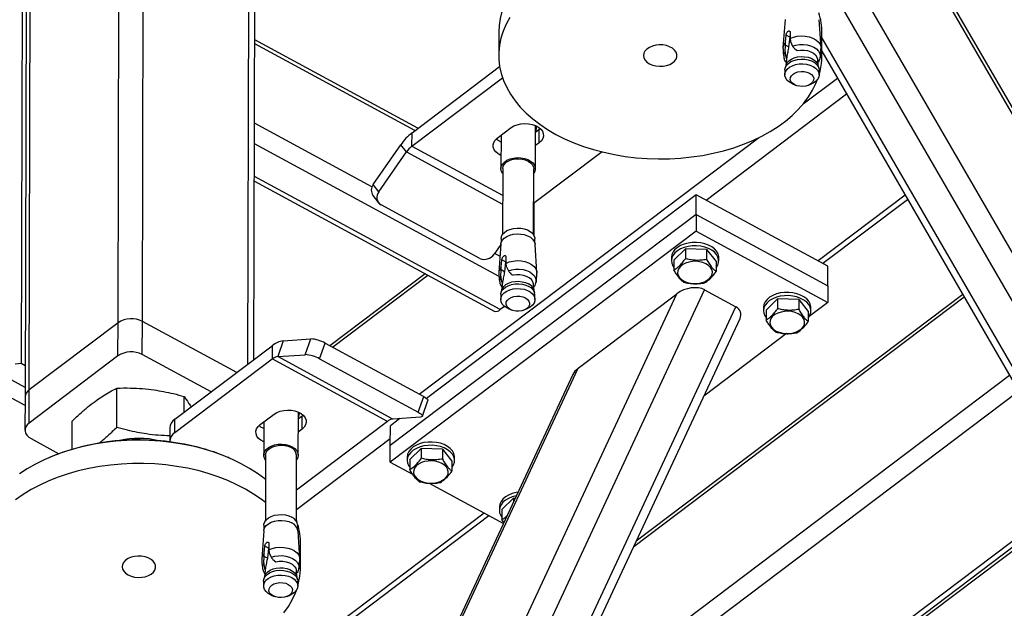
# Model space of a CAD drawing. Header units: millimetres. Extents: x 0 to 841, y 0 to 594.
# Tile 122 of 190: x 702 to 715, y 288 to 296. Entities that reach past the tile are written whole.
import ezdxf

# ---------------------------------------------------------------- set-up
doc = ezdxf.new("R2010")
doc.units = ezdxf.units.MM
doc.layers.add('TRAIT-FORT', color=4, linetype='Continuous', lineweight=25)

msp = doc.modelspace()

# ---------------------------------------------------------------- linework, layer by layer
at = {"layer": 'TRAIT-FORT', "color": 4, "linetype": 'Continuous', "lineweight": 25}
for p, q in [((704.714, 291.426), (704.745, 303.336)), ((704.632, 291.365), (704.664, 303.274)), ((703.235, 291.932), (703.262, 302.121)), ((702.913, 291.915), (702.939, 301.877)), ((701.701, 299.324), (701.679, 290.929)), ((701.733, 291.023), (701.755, 299.342)), ((720.042, 285.659), (713.3, 297.313)), ((720.071, 285.519), (713.264, 297.285)), ((720.066, 283.69), (712.525, 296.726)), ((719.918, 283.307), (712.267, 296.532)), ((701.643, 296.204), (701.63, 291.372)), ((711.757, 295.935), (711.73, 295.564)), ((712.235, 295.563), (712.211, 295.933)), ((707.96, 295.771), (707.96, 295.463)), ((711.762, 295.635), (711.77, 295.729)), ((711.819, 295.702), (711.77, 295.729)), ((711.824, 295.77), (711.824, 295.682)), ((712.245, 295.452), (712.246, 295.76)), ((706.89, 294.493), (704.725, 295.666)), ((706.85, 294.463), (704.725, 295.615)), ((711.757, 295.507), (711.763, 295.595)), ((711.763, 295.595), (711.762, 295.635)), ((711.805, 295.572), (711.763, 295.595)), ((711.819, 295.702), (711.805, 295.572)), ((711.824, 295.682), (711.828, 295.644)), ((711.828, 295.644), (711.857, 295.583)), ((719.568, 283.043), (712.246, 295.699)), ((711.899, 295.536), (711.918, 295.525)), ((711.913, 295.528), (711.916, 295.526)), ((711.918, 295.525), (711.915, 295.527)), ((712.245, 295.516), (719.45, 283.063)), ((711.775, 295.408), (711.767, 295.323)), ((711.777, 295.419), (711.77, 295.438)), ((711.77, 295.438), (711.779, 295.433)), ((711.777, 295.419), (711.775, 295.408)), ((711.779, 295.433), (711.777, 295.419)), ((712.198, 295.321), (712.19, 295.407)), ((712.192, 295.377), (712.195, 295.376)), ((706.811, 294.434), (707.972, 295.311)), ((711.755, 295.267), (711.755, 295.203)), ((711.769, 295.33), (711.758, 295.291)), ((712.206, 295.29), (712.196, 295.329)), ((712.209, 295.202), (712.209, 295.265)), ((706.81, 294.258), (708.01, 295.164)), ((711.855, 295.082), (711.895, 295.065)), ((711.998, 294.816), (712.452, 295.159)), ((712.068, 295.065), (712.108, 295.082)), ((710.711, 293.542), (712.573, 294.949)), ((706.28, 293.716), (704.722, 294.56)), ((706.81, 294.258), (706.811, 294.434)), ((707.942, 294.362), (708.126, 294.502)), ((708.447, 293.957), (708.448, 294.529)), ((708.448, 294.52), (708.452, 294.527)), ((708.497, 294.476), (708.448, 294.439)), ((708.512, 294.488), (708.497, 294.476)), ((708.497, 294.301), (708.497, 294.476)), ((706.905, 290.969), (711.404, 294.367)), ((707.991, 294.4), (707.99, 293.959)), ((708.497, 294.301), (708.448, 294.263)), ((707.965, 292.528), (704.722, 294.285)), ((706.297, 293.748), (706.663, 294.275)), ((706.371, 293.652), (706.736, 294.179)), ((706.736, 294.179), (706.663, 294.275)), ((706.736, 294.179), (708.011, 293.488)), ((706.81, 294.258), (708.012, 293.607)), ((709.331, 294.18), (708.423, 293.494)), ((708.013, 293.959), (708.01, 293.084)), ((708.422, 293.083), (708.424, 293.957)), ((707.981, 292.089), (704.72, 293.855)), ((704.72, 293.792), (707.9, 292.07)), ((706.371, 293.652), (706.297, 293.748)), ((706.293, 293.603), (706.366, 293.506)), ((710.58, 293.613), (707.004, 290.911)), ((710.579, 293.35), (710.58, 293.613)), ((712.326, 292.667), (710.58, 293.613)), ((712.195, 292.738), (713.348, 293.609)), ((712.259, 292.703), (713.382, 293.551)), ((707.709, 292.768), (706.4, 293.477)), ((708.427, 293.497), (708.426, 293.077)), ((710.579, 293.35), (706.523, 290.285)), ((710.579, 293.35), (710.579, 293.13)), ((710.579, 293.35), (712.325, 292.404)), ((710.579, 293.13), (706.522, 290.066)), ((710.579, 293.13), (712.325, 292.184)), ((707.992, 293.027), (707.991, 292.972)), ((708.44, 292.971), (708.44, 293.026)), ((707.988, 292.954), (707.898, 292.824)), ((707.989, 292.955), (707.962, 292.584)), ((708.467, 292.583), (708.443, 292.953)), ((710.284, 292.745), (710.437, 292.895)), ((710.437, 292.895), (710.437, 292.764)), ((710.717, 292.885), (710.437, 292.895)), ((710.717, 292.885), (710.717, 292.753)), ((710.717, 292.885), (710.844, 292.725)), ((707.977, 292.797), (707.906, 292.835)), ((707.994, 292.655), (708.002, 292.749)), ((708.051, 292.722), (708.002, 292.749)), ((708.051, 292.722), (708.037, 292.591)), ((708.056, 292.789), (708.056, 292.702)), ((710.25, 292.78), (710.25, 292.736)), ((710.284, 292.745), (710.284, 292.614)), ((710.844, 292.725), (710.844, 292.593)), ((710.878, 292.734), (710.878, 292.778)), ((707.989, 292.527), (707.994, 292.614)), ((707.994, 292.614), (707.994, 292.655)), ((708.037, 292.591), (707.994, 292.614)), ((708.056, 292.702), (708.06, 292.664)), ((708.06, 292.664), (708.089, 292.603)), ((712.325, 292.404), (712.326, 292.667)), ((706.986, 292.565), (705.722, 291.61)), ((705.756, 291.591), (707.02, 292.546)), ((708.131, 292.556), (708.15, 292.545)), ((708.145, 292.548), (708.148, 292.546)), ((708.15, 292.545), (708.147, 292.547)), ((702.179, 274.083), (710.691, 292.351)), ((708.001, 292.35), (707.99, 292.311)), ((708.007, 292.428), (707.999, 292.342)), ((708.002, 292.458), (708.011, 292.453)), ((708.009, 292.439), (708.002, 292.458)), ((708.007, 292.428), (708.009, 292.439)), ((708.011, 292.453), (708.009, 292.439)), ((708.43, 292.341), (708.422, 292.426)), ((708.424, 292.397), (708.427, 292.396)), ((708.438, 292.31), (708.428, 292.349)), ((710.691, 292.351), (711.106, 292.127)), ((712.325, 292.404), (712.325, 292.184)), ((702.005, 274.448), (710.323, 292.3)), ((707.987, 292.287), (707.987, 292.223)), ((708.441, 292.222), (708.441, 292.285)), ((709.015, 291.312), (710.323, 292.3)), ((709.751, 288.946), (714.131, 292.256)), ((714.113, 292.287), (709.783, 289.016)), ((711.506, 292.083), (711.659, 292.233)), ((711.659, 292.233), (711.659, 292.101)), ((711.939, 292.223), (711.659, 292.233)), ((711.939, 292.223), (711.939, 292.091)), ((711.939, 292.223), (712.066, 292.063)), ((702.593, 273.858), (711.106, 292.127)), ((708.038, 292.131), (707.981, 292.089)), ((708.087, 292.102), (708.127, 292.085)), ((708.3, 292.085), (708.34, 292.102)), ((711.472, 292.118), (711.472, 292.074)), ((711.506, 292.083), (711.506, 291.951)), ((712.325, 292.184), (712.078, 291.997)), ((712.101, 292.072), (712.101, 292.116)), ((702.745, 273.912), (711.16, 291.971)), ((712.066, 292.063), (712.066, 291.931)), ((702.913, 291.915), (701.733, 291.023)), ((702.912, 291.476), (702.913, 291.915)), ((703.234, 291.492), (703.235, 291.932)), ((704.486, 291.254), (703.235, 291.932)), ((705.104, 291.674), (705.469, 291.699)), ((705.394, 291.491), (705.469, 291.699)), ((711.777, 291.77), (710.68, 290.942)), ((703.666, 290.635), (704.957, 291.61)), ((704.957, 291.61), (704.956, 291.434)), ((705.104, 291.674), (705.03, 291.466)), ((705.583, 291.437), (705.657, 291.645)), ((705.657, 291.645), (706.967, 290.935)), ((702.912, 291.476), (701.732, 290.584)), ((704.147, 290.998), (703.234, 291.492)), ((703.666, 290.459), (704.956, 291.434)), ((706.484, 290.606), (704.956, 291.434)), ((705.03, 291.466), (705.394, 291.491)), ((706.558, 290.638), (705.03, 291.466)), ((705.583, 291.437), (706.893, 290.728)), ((701.63, 291.372), (701.55, 291.367)), ((701.68, 291.345), (701.63, 291.372)), ((702.01, 276.278), (709.015, 291.312)), ((701.679, 291.058), (701.366, 291.228)), ((708.942, 291.226), (702.033, 276.4)), ((708.679, 286.646), (714.732, 291.218)), ((701.679, 290.819), (701.181, 291.089)), ((702.896, 290.526), (702.898, 291.048)), ((701.679, 290.929), (701.678, 290.49)), ((701.732, 290.584), (701.733, 291.023)), ((703.788, 290.727), (703.789, 290.937)), ((706.893, 290.728), (706.967, 290.935)), ((708.462, 286.181), (714.853, 291.009)), ((706.948, 290.674), (707.022, 290.882)), ((703.666, 290.459), (703.666, 290.635)), ((704.797, 290.563), (704.982, 290.703)), ((705.303, 290.159), (705.304, 290.73)), ((705.304, 290.721), (705.308, 290.729)), ((705.353, 290.677), (705.304, 290.64)), ((705.368, 290.69), (705.353, 290.677)), ((705.353, 290.502), (705.353, 290.677)), ((706.65, 290.645), (706.524, 290.549)), ((706.922, 290.663), (706.558, 290.638)), ((702.303, 290.237), (702.304, 290.61)), ((703.599, 290.517), (703.598, 290.341)), ((704.847, 290.601), (704.845, 290.16)), ((706.484, 290.606), (705.278, 289.695)), ((706.523, 290.285), (706.524, 290.549)), ((701.759, 290.378), (702.127, 290.178)), ((705.278, 289.438), (706.523, 290.379)), ((705.353, 290.502), (705.303, 290.464)), ((706.522, 290.066), (706.523, 290.285)), ((706.781, 290.099), (706.934, 290.249)), ((706.934, 290.249), (706.934, 290.117)), ((707.214, 290.239), (706.934, 290.249)), ((702.02, 290.136), (702.004, 290.129)), ((704.383, 290.123), (704.367, 290.13)), ((704.868, 290.16), (704.866, 289.285)), ((705.277, 289.284), (705.28, 290.159)), ((706.747, 290.133), (706.746, 290.09)), ((707.214, 290.239), (707.214, 290.107)), ((707.214, 290.239), (707.341, 290.079)), ((707.375, 290.088), (707.375, 290.132)), ((706.522, 290.066), (706.819, 289.905)), ((706.781, 290.099), (706.78, 289.967)), ((707.341, 290.079), (707.34, 289.947)), ((707.037, 289.787), (708.022, 289.253)), ((707.018, 283.081), (715.661, 289.611)), ((707.077, 283.21), (715.628, 289.669)), ((707.969, 289.471), (707.969, 289.427)), ((708.003, 289.437), (708.156, 289.587)), ((708.156, 289.587), (708.156, 289.54)), ((708.177, 289.586), (708.156, 289.587)), ((708.221, 283.942), (715.681, 289.577)), ((703.4, 286.094), (707.766, 289.392)), ((703.464, 286.059), (707.83, 289.357)), ((708.003, 289.437), (708.003, 289.305)), ((704.847, 289.228), (704.847, 289.173)), ((705.287, 289.267), (705.277, 289.295)), ((705.296, 289.172), (705.296, 289.227)), ((708.027, 289.264), (708.003, 289.305)), ((704.844, 289.156), (704.818, 288.785)), ((705.323, 288.784), (705.299, 289.154)), ((704.85, 288.857), (704.858, 288.95)), ((704.907, 288.923), (704.858, 288.95)), ((704.912, 288.991), (704.912, 288.903)), ((705.333, 288.673), (705.334, 288.981)), ((704.844, 288.729), (704.85, 288.816)), ((704.85, 288.816), (704.85, 288.857)), ((704.893, 288.793), (704.85, 288.816)), ((704.907, 288.923), (704.893, 288.793)), ((704.912, 288.903), (704.916, 288.865)), ((704.916, 288.865), (704.944, 288.804)), ((704.987, 288.757), (705.005, 288.746)), ((705, 288.749), (705.004, 288.747)), ((705.005, 288.746), (705.003, 288.748)), ((704.856, 288.551), (704.846, 288.512)), ((704.863, 288.629), (704.854, 288.544)), ((704.865, 288.64), (704.858, 288.66)), ((704.858, 288.66), (704.867, 288.654)), ((704.865, 288.64), (704.863, 288.629)), ((704.867, 288.654), (704.865, 288.64)), ((705.285, 288.542), (705.277, 288.628)), ((705.28, 288.598), (705.282, 288.597)), ((705.293, 288.511), (705.283, 288.55)), ((704.842, 288.488), (704.842, 288.424)), ((705.297, 288.423), (705.297, 288.487)), ((704.943, 288.303), (704.983, 288.286)), ((705.155, 288.286), (705.195, 288.303))]:
    msp.add_line(p, q, dxfattribs=at)
at = {"layer": 'TRAIT-FORT', "color": 4, "linetype": 'Continuous', "lineweight": 25, "flags": 128}
for points in [[(708.646, 296.772), (708.541, 296.705), (708.443, 296.634), (708.354, 296.559), (708.273, 296.48), (708.2, 296.398), (708.137, 296.313), (708.083, 296.225), (708.038, 296.134), (708.004, 296.043), (707.979, 295.949), (707.965, 295.855), (707.96, 295.771)], [(708.108, 295.961), (708.058, 295.872), (708.019, 295.781), (707.989, 295.689), (707.97, 295.595), (707.96, 295.5), (707.961, 295.406), (707.972, 295.311), (707.994, 295.218), (708.025, 295.125), (708.066, 295.034), (708.117, 294.945), (708.177, 294.859), (708.247, 294.775), (708.325, 294.695), (708.412, 294.618), (708.507, 294.546), (708.609, 294.477), (708.719, 294.413), (708.835, 294.355), (708.957, 294.301), (709.085, 294.253), (709.217, 294.211), (709.354, 294.175), (709.494, 294.145), (709.638, 294.121), (709.783, 294.103), (709.93, 294.092), (710.078, 294.088), (710.226, 294.089), (710.373, 294.098), (710.519, 294.113), (710.663, 294.134), (710.804, 294.162), (710.942, 294.196), (711.076, 294.236), (711.206, 294.281), (711.33, 294.333), (711.448, 294.389), (711.56, 294.451), (711.56, 294.451)], [(709.959, 295.349), (709.999, 295.332), (710.044, 295.321), (710.091, 295.316), (710.139, 295.317), (710.185, 295.326), (710.228, 295.34), (710.264, 295.36), (710.293, 295.384), (710.313, 295.412), (710.323, 295.442), (710.323, 295.473), (710.313, 295.503), (710.292, 295.531), (710.263, 295.555), (710.227, 295.575), (710.184, 295.59), (710.138, 295.598), (710.09, 295.6), (710.042, 295.595), (709.998, 295.583), (709.958, 295.566), (709.925, 295.544), (709.9, 295.517), (709.885, 295.488), (709.88, 295.458), (709.885, 295.427), (709.901, 295.398), (709.926, 295.372), (709.959, 295.349)], [(711.824, 295.682), (711.869, 295.701), (711.919, 295.713), (711.972, 295.718), (712.026, 295.715), (712.077, 295.706), (712.124, 295.69), (712.165, 295.668), (712.198, 295.641), (712.221, 295.61), (712.233, 295.576), (712.235, 295.552)], [(711.857, 295.583), (711.902, 295.597), (711.951, 295.604), (712.001, 295.605), (712.051, 295.599), (712.097, 295.586), (712.139, 295.568), (712.174, 295.545), (712.201, 295.518), (712.218, 295.487), (712.225, 295.456), (712.223, 295.429)], [(711.918, 295.525), (711.964, 295.531), (712.01, 295.531), (712.056, 295.523), (712.098, 295.509), (712.133, 295.49), (712.162, 295.466), (712.181, 295.438), (712.189, 295.409), (712.19, 295.407)], [(711.755, 295.267), (711.76, 295.297), (711.776, 295.327), (711.801, 295.354), (711.834, 295.377), (711.875, 295.394), (711.921, 295.406), (711.969, 295.411), (712.018, 295.409), (712.065, 295.401), (712.109, 295.386), (712.146, 295.366), (712.176, 295.341), (712.197, 295.312), (712.208, 295.282), (712.209, 295.265)], [(711.855, 295.082), (711.855, 295.083), (711.817, 295.103), (711.787, 295.128), (711.767, 295.156), (711.756, 295.187), (711.756, 295.218), (711.766, 295.249), (711.787, 295.278), (711.816, 295.303), (711.854, 295.323), (711.897, 295.338), (711.944, 295.346), (711.994, 295.348), (712.042, 295.343), (712.088, 295.331), (712.128, 295.314), (712.128, 295.314)], [(711.769, 295.33), (711.77, 295.336), (711.785, 295.364), (711.809, 295.39), (711.841, 295.412), (711.88, 295.428), (711.924, 295.439), (711.97, 295.444), (712.017, 295.443), (712.062, 295.435), (712.103, 295.421), (712.139, 295.401), (712.167, 295.377), (712.187, 295.35), (712.196, 295.329)], [(711.881, 295.072), (711.854, 295.091), (711.835, 295.114), (711.827, 295.14), (711.828, 295.166), (711.841, 295.19), (711.863, 295.212), (711.893, 295.23), (711.929, 295.242), (711.969, 295.247), (712.009, 295.246), (712.048, 295.238), (712.082, 295.224), (712.11, 295.205), (712.128, 295.181), (712.137, 295.156), (712.135, 295.13), (712.123, 295.105), (712.101, 295.083), (712.071, 295.066), (712.034, 295.054), (711.995, 295.049), (711.954, 295.05), (711.915, 295.058), (711.881, 295.072)], [(712.128, 295.314), (712.162, 295.291), (712.188, 295.264), (712.204, 295.234), (712.209, 295.203), (712.204, 295.172), (712.188, 295.142), (712.163, 295.115), (712.129, 295.092), (712.108, 295.082)], [(711.56, 294.451), (711.665, 294.518), (711.762, 294.589), (711.852, 294.664), (711.933, 294.743), (712.006, 294.825), (712.069, 294.91), (712.123, 294.998), (712.167, 295.089), (712.189, 295.143)], [(708.126, 294.502), (708.163, 294.524), (708.206, 294.541), (708.254, 294.552), (708.304, 294.556), (708.354, 294.554), (708.403, 294.545), (708.448, 294.529), (708.487, 294.508), (708.518, 294.483), (708.54, 294.453), (708.552, 294.422), (708.554, 294.389), (708.545, 294.357), (708.526, 294.327), (708.497, 294.301)], [(707.99, 294.134), (707.952, 294.155), (707.921, 294.18), (707.899, 294.209), (707.887, 294.241), (707.885, 294.273), (707.894, 294.305), (707.913, 294.335), (707.942, 294.362)], [(707.991, 294.309), (707.952, 294.33), (707.927, 294.35)], [(708.012, 293.895), (708.011, 293.897), (707.995, 293.927), (707.99, 293.958), (707.995, 293.989), (708.011, 294.019), (708.036, 294.046), (708.07, 294.069), (708.111, 294.087), (708.157, 294.099), (708.205, 294.104), (708.255, 294.102), (708.302, 294.094), (708.346, 294.079), (708.384, 294.059), (708.414, 294.033), (708.435, 294.005), (708.446, 293.974), (708.446, 293.942), (708.435, 293.911), (708.424, 293.894)], [(708.013, 293.959), (708.013, 293.962), (708.019, 293.991), (708.036, 294.019), (708.061, 294.043), (708.095, 294.063), (708.134, 294.078), (708.178, 294.087), (708.224, 294.089), (708.27, 294.085), (708.313, 294.075), (708.351, 294.058), (708.383, 294.037), (708.406, 294.011), (708.42, 293.983), (708.424, 293.957)], [(707.992, 293.027), (707.997, 293.057), (708.012, 293.087), (708.037, 293.113), (708.07, 293.136), (708.11, 293.153), (708.155, 293.165), (708.203, 293.17), (708.252, 293.168), (708.298, 293.16), (708.341, 293.145), (708.378, 293.125), (708.408, 293.101), (708.428, 293.072), (708.439, 293.042), (708.44, 293.026)], [(707.989, 292.955), (707.993, 292.979), (708.009, 293.009), (708.034, 293.036), (708.068, 293.058), (708.109, 293.076), (708.154, 293.088), (708.203, 293.093), (708.252, 293.091), (708.299, 293.083), (708.343, 293.068), (708.38, 293.048), (708.41, 293.023), (708.431, 292.994), (708.442, 292.963), (708.443, 292.953)], [(710.42, 292.958), (710.373, 292.939), (710.331, 292.914), (710.297, 292.886), (710.272, 292.853), (710.256, 292.819), (710.25, 292.783), (710.25, 292.78)], [(710.42, 292.914), (710.372, 292.895), (710.331, 292.87), (710.297, 292.842), (710.272, 292.809), (710.256, 292.775), (710.25, 292.739), (710.254, 292.703), (710.268, 292.668), (710.284, 292.645)], [(710.878, 292.778), (710.878, 292.793), (710.869, 292.829), (710.85, 292.863), (710.822, 292.894), (710.785, 292.922), (710.742, 292.945), (710.693, 292.962), (710.639, 292.974), (710.584, 292.98), (710.527, 292.979), (710.472, 292.971), (710.42, 292.958)], [(710.844, 292.643), (710.845, 292.644), (710.865, 292.678), (710.877, 292.713), (710.877, 292.749), (710.868, 292.785), (710.85, 292.819), (710.821, 292.85), (710.785, 292.878), (710.742, 292.901), (710.693, 292.918), (710.639, 292.93), (710.584, 292.936), (710.527, 292.935), (710.472, 292.927), (710.42, 292.914)], [(708.056, 292.702), (708.101, 292.721), (708.151, 292.733), (708.204, 292.738), (708.258, 292.735), (708.309, 292.726), (708.356, 292.71), (708.397, 292.688), (708.43, 292.66), (708.453, 292.629), (708.465, 292.596), (708.467, 292.572)], [(710.37, 292.662), (710.348, 292.635), (710.336, 292.605), (710.333, 292.574), (710.341, 292.544), (710.358, 292.515), (710.384, 292.489), (710.418, 292.467), (710.459, 292.45), (710.504, 292.439), (710.551, 292.434), (710.599, 292.436), (710.646, 292.443), (710.689, 292.457), (710.726, 292.477), (710.757, 292.501), (710.779, 292.528), (710.791, 292.558), (710.794, 292.589), (710.787, 292.619), (710.769, 292.648), (710.743, 292.674), (710.709, 292.696), (710.669, 292.713), (710.624, 292.724), (710.576, 292.729), (710.528, 292.727), (710.481, 292.719), (710.438, 292.705), (710.401, 292.686), (710.37, 292.662)], [(708.089, 292.603), (708.134, 292.616), (708.183, 292.624), (708.233, 292.625), (708.283, 292.619), (708.329, 292.606), (708.371, 292.588), (708.406, 292.565), (708.433, 292.538), (708.45, 292.507), (708.457, 292.475), (708.455, 292.449)], [(708.001, 292.35), (708.009, 292.37), (708.028, 292.397), (708.056, 292.421), (708.092, 292.441), (708.133, 292.455), (708.178, 292.463), (708.225, 292.464), (708.271, 292.459), (708.315, 292.448), (708.354, 292.432)], [(708.422, 292.426), (708.421, 292.429), (708.413, 292.458), (708.394, 292.486), (708.365, 292.51), (708.33, 292.529), (708.288, 292.543), (708.242, 292.55), (708.196, 292.551), (708.15, 292.545)], [(707.987, 292.287), (707.988, 292.302), (707.999, 292.332), (708.019, 292.361), (708.049, 292.386), (708.086, 292.406), (708.129, 292.421), (708.177, 292.429), (708.226, 292.431), (708.274, 292.426), (708.32, 292.414), (708.361, 292.397)], [(708.087, 292.102), (708.067, 292.112), (708.033, 292.135), (708.008, 292.162), (707.992, 292.191), (707.987, 292.223), (707.992, 292.254), (708.007, 292.284), (708.033, 292.311), (708.066, 292.333), (708.107, 292.351), (708.152, 292.363), (708.201, 292.368), (708.25, 292.366), (708.297, 292.358), (708.341, 292.343), (708.378, 292.323), (708.408, 292.298), (708.429, 292.269), (708.44, 292.238), (708.44, 292.207), (708.429, 292.176), (708.409, 292.148), (708.379, 292.123), (708.342, 292.103), (708.34, 292.102)], [(708.314, 292.244), (708.341, 292.224), (708.36, 292.201), (708.369, 292.176), (708.367, 292.15), (708.355, 292.125), (708.333, 292.103), (708.303, 292.086), (708.266, 292.074), (708.227, 292.069), (708.186, 292.07), (708.147, 292.078), (708.113, 292.092), (708.086, 292.111), (708.067, 292.134), (708.058, 292.16), (708.06, 292.186), (708.073, 292.21), (708.095, 292.232), (708.125, 292.25), (708.161, 292.262), (708.201, 292.267), (708.241, 292.266), (708.28, 292.258), (708.314, 292.244)], [(711.642, 292.296), (711.595, 292.276), (711.553, 292.252), (711.519, 292.223), (711.494, 292.191), (711.478, 292.157), (711.472, 292.121), (711.472, 292.118)], [(711.642, 292.252), (711.595, 292.233), (711.553, 292.208), (711.519, 292.179), (711.494, 292.147), (711.478, 292.113), (711.472, 292.077), (711.476, 292.041), (711.49, 292.006), (711.506, 291.982)], [(712.101, 292.116), (712.1, 292.131), (712.091, 292.166), (712.072, 292.2), (712.044, 292.232), (712.007, 292.259), (711.964, 292.282), (711.915, 292.3), (711.862, 292.312), (711.806, 292.317), (711.75, 292.317), (711.694, 292.309), (711.642, 292.296)], [(712.066, 291.981), (712.067, 291.982), (712.088, 292.016), (712.099, 292.051), (712.1, 292.087), (712.091, 292.123), (712.072, 292.157), (712.044, 292.188), (712.007, 292.215), (711.964, 292.238), (711.915, 292.256), (711.862, 292.268), (711.806, 292.274), (711.75, 292.273), (711.694, 292.265), (711.642, 292.252)], [(711.593, 292), (711.571, 291.973), (711.558, 291.943), (711.555, 291.912), (711.563, 291.882), (711.58, 291.853), (711.606, 291.827), (711.64, 291.805), (711.681, 291.788), (711.726, 291.777), (711.773, 291.772), (711.822, 291.773), (711.868, 291.781), (711.911, 291.795), (711.949, 291.814), (711.979, 291.838), (712.001, 291.866), (712.014, 291.896), (712.016, 291.926), (712.009, 291.957), (711.992, 291.986), (711.965, 292.012), (711.931, 292.033), (711.891, 292.05), (711.846, 292.062), (711.798, 292.066), (711.75, 292.065), (711.704, 292.057), (711.661, 292.043), (711.623, 292.024), (711.593, 292)], [(706.967, 290.935), (706.987, 290.924), (707.003, 290.912), (707.014, 290.902), (707.021, 290.892), (707.022, 290.884), (707.022, 290.882)], [(704.982, 290.703), (705.018, 290.725), (705.061, 290.742), (705.109, 290.753), (705.159, 290.757), (705.21, 290.755), (705.259, 290.746), (705.304, 290.73), (705.342, 290.709), (705.374, 290.684), (705.396, 290.654), (705.408, 290.623), (705.409, 290.59), (705.4, 290.559), (705.381, 290.528), (705.353, 290.502)], [(706.893, 290.728), (706.912, 290.716), (706.928, 290.705), (706.94, 290.694), (706.947, 290.684), (706.948, 290.676), (706.944, 290.67), (706.936, 290.665), (706.922, 290.663)], [(701.732, 290.584), (701.706, 290.561), (701.689, 290.534), (701.679, 290.506), (701.679, 290.478), (701.687, 290.449), (701.703, 290.423), (701.728, 290.399), (701.759, 290.378)], [(704.846, 290.335), (704.807, 290.356), (704.776, 290.381), (704.754, 290.411), (704.742, 290.442), (704.741, 290.475), (704.75, 290.507), (704.769, 290.537), (704.797, 290.563)], [(704.846, 290.511), (704.808, 290.531), (704.783, 290.551)], [(703.764, 290.306), (703.62, 290.328), (703.474, 290.344), (703.327, 290.354), (703.179, 290.357), (703.031, 290.353), (702.884, 290.343), (702.739, 290.326), (702.595, 290.304), (702.455, 290.274), (702.318, 290.239), (702.185, 290.198), (702.057, 290.151), (701.934, 290.098), (701.817, 290.04), (701.707, 289.977), (701.604, 289.91)], [(704.867, 289.837), (704.859, 289.844), (704.762, 289.916), (704.658, 289.983), (704.547, 290.045), (704.429, 290.103), (704.305, 290.155), (704.176, 290.202), (704.043, 290.242), (703.905, 290.277), (703.764, 290.306)], [(704.868, 290.096), (704.858, 290.112), (704.847, 290.143), (704.847, 290.175), (704.857, 290.206), (704.878, 290.234), (704.908, 290.26), (704.945, 290.28), (704.989, 290.295), (705.036, 290.303), (705.086, 290.305), (705.135, 290.3), (705.18, 290.288), (705.221, 290.271)], [(704.868, 290.16), (704.868, 290.163), (704.875, 290.192), (704.891, 290.22), (704.917, 290.244), (704.95, 290.264), (704.99, 290.279), (705.034, 290.288), (705.08, 290.291), (705.125, 290.286), (705.168, 290.276), (705.207, 290.259)], [(705.221, 290.271), (705.256, 290.248), (705.281, 290.221), (705.297, 290.191), (705.303, 290.159), (705.297, 290.128), (705.282, 290.098), (705.28, 290.095)], [(706.917, 290.311), (706.869, 290.292), (706.828, 290.268), (706.794, 290.239), (706.769, 290.207), (706.753, 290.172), (706.747, 290.137), (706.747, 290.133)], [(706.917, 290.268), (706.869, 290.248), (706.828, 290.224), (706.794, 290.195), (706.768, 290.163), (706.753, 290.129), (706.747, 290.093), (706.751, 290.057), (706.765, 290.022), (706.78, 289.998)], [(707.375, 290.132), (707.374, 290.147), (707.365, 290.182), (707.346, 290.216), (707.318, 290.248), (707.282, 290.275), (707.239, 290.298), (707.189, 290.316), (707.136, 290.328), (707.08, 290.333), (707.024, 290.332), (706.969, 290.325), (706.917, 290.311)], [(707.341, 289.997), (707.342, 289.998), (707.362, 290.031), (707.373, 290.067), (707.374, 290.103), (707.365, 290.138), (707.346, 290.172), (707.318, 290.204), (707.282, 290.231), (707.238, 290.254), (707.189, 290.272), (707.136, 290.284), (707.08, 290.289), (707.024, 290.288), (706.969, 290.281), (706.917, 290.268)], [(704.867, 289.53), (704.811, 289.573), (704.71, 289.642), (704.602, 289.707), (704.488, 289.767), (704.367, 289.822), (704.241, 289.871), (704.109, 289.915), (703.974, 289.953), (703.834, 289.985), (703.692, 290.01), (703.547, 290.029), (703.4, 290.042), (703.252, 290.048), (703.105, 290.048), (702.957, 290.041), (702.811, 290.028), (702.666, 290.008), (702.524, 289.982), (702.385, 289.95), (702.25, 289.912), (702.119, 289.867), (701.994, 289.818), (701.874, 289.762), (701.76, 289.702), (701.654, 289.636), (701.554, 289.567)], [(706.867, 290.016), (706.845, 289.988), (706.833, 289.959), (706.83, 289.928), (706.837, 289.897), (706.855, 289.869), (706.881, 289.843), (706.915, 289.821), (706.955, 289.804), (707, 289.793), (707.048, 289.788), (707.096, 289.789), (707.143, 289.797), (707.186, 289.811), (707.223, 289.83), (707.254, 289.854), (707.276, 289.882), (707.288, 289.911), (707.291, 289.942), (707.283, 289.973), (707.266, 290.001), (707.24, 290.027), (707.206, 290.049), (707.165, 290.066), (707.12, 290.077), (707.073, 290.082), (707.025, 290.081), (706.978, 290.073), (706.935, 290.059), (706.898, 290.04), (706.867, 290.016)], [(708.139, 289.649), (708.091, 289.63), (708.05, 289.606), (708.016, 289.577), (707.991, 289.545), (707.975, 289.51), (707.969, 289.474), (707.969, 289.471)], [(708.139, 289.605), (708.091, 289.586), (708.05, 289.562), (708.016, 289.533), (707.991, 289.501), (707.975, 289.466), (707.969, 289.431), (707.973, 289.395), (707.987, 289.36), (708.003, 289.336)], [(708.215, 289.667), (708.191, 289.663), (708.139, 289.649)], [(708.193, 289.619), (708.191, 289.619), (708.139, 289.605)], [(704.847, 289.228), (704.848, 289.243), (704.859, 289.274), (704.879, 289.302), (704.908, 289.326), (704.945, 289.346), (704.988, 289.361), (705.035, 289.369), (705.083, 289.371), (705.131, 289.366), (705.176, 289.355), (705.216, 289.337)], [(704.844, 289.156), (704.845, 289.164), (704.856, 289.195), (704.876, 289.224), (704.906, 289.249), (704.943, 289.269), (704.987, 289.284), (705.034, 289.292), (705.083, 289.294), (705.132, 289.289), (705.177, 289.277), (705.218, 289.26)], [(704.912, 288.903), (704.957, 288.922), (705.007, 288.934), (705.06, 288.939), (705.113, 288.936), (705.165, 288.927), (705.212, 288.911), (705.253, 288.889), (705.286, 288.862), (705.309, 288.831), (705.321, 288.797), (705.323, 288.773)], [(703.047, 288.57), (703.086, 288.553), (703.131, 288.542), (703.179, 288.537), (703.227, 288.539), (703.273, 288.547), (703.315, 288.561), (703.352, 288.581), (703.381, 288.606), (703.401, 288.633), (703.411, 288.663), (703.411, 288.694), (703.4, 288.724), (703.38, 288.752), (703.351, 288.777), (703.314, 288.796), (703.272, 288.811), (703.225, 288.819), (703.177, 288.821), (703.13, 288.816), (703.085, 288.804), (703.046, 288.787), (703.013, 288.765), (702.988, 288.738), (702.973, 288.709), (702.968, 288.679), (702.973, 288.648), (702.989, 288.619), (703.013, 288.593), (703.047, 288.57)], [(704.944, 288.804), (704.99, 288.818), (705.039, 288.825), (705.089, 288.826), (705.138, 288.82), (705.185, 288.807), (705.227, 288.789), (705.262, 288.766), (705.288, 288.739), (705.305, 288.708), (705.313, 288.677), (705.311, 288.65)], [(705.005, 288.746), (705.051, 288.752), (705.098, 288.752), (705.143, 288.744), (705.185, 288.73), (705.221, 288.711), (705.249, 288.687), (705.268, 288.659), (705.277, 288.63), (705.277, 288.628)], [(704.842, 288.488), (704.848, 288.518), (704.863, 288.548), (704.888, 288.575), (704.922, 288.598), (704.963, 288.615), (705.008, 288.627), (705.057, 288.632), (705.106, 288.63), (705.153, 288.622), (705.197, 288.607), (705.234, 288.587), (705.264, 288.562), (705.285, 288.534), (705.295, 288.503), (705.297, 288.487)], [(704.943, 288.303), (704.942, 288.304), (704.905, 288.324), (704.875, 288.349), (704.854, 288.377), (704.844, 288.408), (704.844, 288.44), (704.854, 288.47), (704.874, 288.499), (704.904, 288.524), (704.941, 288.544), (704.985, 288.559), (705.032, 288.567), (705.081, 288.569), (705.13, 288.564), (705.175, 288.552), (705.216, 288.535), (705.216, 288.535)], [(704.856, 288.551), (704.858, 288.557), (704.873, 288.585), (704.897, 288.611), (704.929, 288.633), (704.968, 288.649), (705.011, 288.661), (705.057, 288.665), (705.104, 288.664), (705.149, 288.656), (705.191, 288.642), (705.226, 288.622), (705.255, 288.599), (705.275, 288.571), (705.283, 288.55)], [(704.969, 288.293), (704.941, 288.312), (704.923, 288.335), (704.914, 288.361), (704.916, 288.387), (704.928, 288.412), (704.95, 288.433), (704.98, 288.451), (705.016, 288.463), (705.056, 288.468), (705.097, 288.467), (705.136, 288.459), (705.17, 288.445), (705.197, 288.426), (705.216, 288.402), (705.224, 288.377), (705.223, 288.351), (705.21, 288.326), (705.188, 288.304), (705.158, 288.287), (705.122, 288.275), (705.082, 288.27), (705.042, 288.271), (705.003, 288.279), (704.969, 288.293)], [(705.216, 288.535), (705.25, 288.512), (705.275, 288.485), (705.291, 288.455), (705.297, 288.424), (705.291, 288.393), (705.276, 288.363), (705.251, 288.336), (705.217, 288.313), (705.195, 288.303)], [(705.109, 288.067), (705.171, 288.153), (705.222, 288.241), (705.264, 288.332), (705.277, 288.364)]]:
    msp.add_lwpolyline(points, dxfattribs=at)
at = {"layer": 'TRAIT-FORT', "color": 4, "linetype": 'Continuous', "lineweight": 25}
for centre, radius, start, end in [((711.346, 295.76), 0.9, 359.962, 17.0423), ((711.847, 295.555), 0.117, 136.5575, 180.8705), ((711.358, 295.454), 0.887, 343.5724, 9.653), ((711.844, 295.45), 0.104, 146.7951, 190.9104), ((707.241, 293.885), 0.698, 128.1054, 145.9672), ((708.359, 294.507), 0.104, 329.4823, 9.0519), ((707.025, 293.983), 0.349, 128.1054, 145.9672), ((706.395, 293.672), 0.124, 142.2218, 214.168), ((706.461, 293.577), 0.117, 140.35, 238.629), ((707.771, 292.906), 0.151, 245.8155, 327.2317), ((708.079, 292.575), 0.117, 136.5575, 180.8705), ((708.076, 292.47), 0.104, 146.7951, 190.9104), ((708.298, 292.307), 0.136, 17.7669, 65.6724), ((708.313, 292.277), 0.128, 3.543, 68.2363), ((707.927, 292.139), 0.0745, 249.0032, 317.2109), ((703.089, 291.647), 0.32, 62.7147, 123.2669), ((705.451, 291.278), 0.422, 60.6517, 87.5828), ((705.141, 291.388), 0.288, 97.4002, 129.7696), ((703.087, 291.208), 0.32, 62.7147, 123.2669), ((705.049, 291.323), 0.144, 97.4002, 129.7696), ((705.377, 291.07), 0.422, 60.6517, 87.5828), ((701.798, 290.923), 0.119, 123.1684, 177.1102), ((703.748, 290.51), 0.149, 123.1684, 177.1102), ((705.214, 290.708), 0.104, 329.4823, 9.0519), ((706.576, 290.495), 0.144, 97.4002, 129.7696), ((703.192, 289.284), 1.097, 76.2378, 103.4613), ((703.746, 290.335), 0.148, 122.9896, 180.2919), ((703.188, 287.235), 3.127, 79.5266, 111.9311), ((703.279, 287.568), 2.783, 66.9824, 80.1237), ((705.159, 290.148), 0.121, 4.869, 66.9103), ((705.169, 289.219), 0.127, 3.543, 68.2363), ((705.164, 289.135), 0.136, 8.3913, 66.4659), ((704.437, 288.982), 0.897, 359.935, 17.0694), ((704.935, 288.776), 0.117, 136.5575, 180.8705), ((704.932, 288.671), 0.104, 146.7951, 190.9104), ((704.445, 288.675), 0.887, 343.5725, 6.3394)]:
    msp.add_arc(centre, radius, start, end, dxfattribs=at)
for centre, start_param, end_param in [((710.498, 292.205), 0.558083, 2.128879), ((710.912, 291.98), 5.791677, 6.841268), ((709.19, 291.217), 2.128879, 2.650085)]:
    msp.add_ellipse(centre, major_axis=(0.257, 0.074), ratio=0.614259, start_param=start_param, end_param=end_param, dxfattribs=at)
for points, knots in [([(711.77, 295.729), (711.771, 295.733), (711.772, 295.741), (711.777, 295.754), (711.784, 295.766), (711.791, 295.775), (711.798, 295.781), (711.806, 295.785), (711.814, 295.785), (711.821, 295.781), (711.824, 295.775), (711.824, 295.771), (711.824, 295.77)], [0, 0, 0, 0, 0.112459, 0.224891, 0.338077, 0.451935, 0.500009, 0.61321, 0.72639, 0.840088, 0.953755, 1, 1, 1, 1]), ([(711.824, 295.722), (711.824, 295.721), (711.822, 295.716), (711.82, 295.709), (711.819, 295.704), (711.819, 295.702)], [0, 0, 0, 0, 0.109116, 0.739645, 1, 1, 1, 1]), ([(711.731, 295.553), (711.731, 295.536), (711.732, 295.497), (711.738, 295.458), (711.742, 295.436)], [0, 0, 0, 0, 0.4258, 1, 1, 1, 1]), ([(711.757, 295.507), (711.758, 295.494), (711.759, 295.47), (711.767, 295.448), (711.77, 295.438)], [0, 0, 0, 0, 0.593144, 1, 1, 1, 1]), ([(711.805, 295.572), (711.801, 295.55), (711.792, 295.505), (711.784, 295.458), (711.779, 295.433)], [0, 0, 0, 0, 0.496599, 1, 1, 1, 1]), ([(711.857, 295.583), (711.863, 295.574), (711.875, 295.558), (711.892, 295.542), (711.899, 295.536)], [0, 0, 0, 0, 0.5931439, 1, 1, 1, 1]), ([(712.223, 295.434), (712.226, 295.452), (712.233, 295.49), (712.234, 295.53), (712.234, 295.552)], [0, 0, 0, 0, 0.451823, 1, 1, 1, 1]), ([(711.742, 295.431), (711.742, 295.429), (711.744, 295.414), (711.753, 295.391), (711.766, 295.372), (711.771, 295.365)], [0, 0, 0, 0, 0.073602, 0.641263, 1, 1, 1, 1]), ([(712.205, 295.384), (712.205, 295.382), (712.204, 295.377), (712.198, 295.376), (712.195, 295.376)], [0, 0, 0, 0, 0.340108, 1, 1, 1, 1]), ([(712.206, 295.383), (712.207, 295.386), (712.215, 295.399), (712.221, 295.414), (712.222, 295.428), (712.223, 295.429)], [0, 0, 0, 0, 0.171788, 0.920779, 1, 1, 1, 1]), ([(708.002, 292.749), (708.003, 292.753), (708.004, 292.761), (708.009, 292.774), (708.016, 292.786), (708.023, 292.795), (708.03, 292.801), (708.038, 292.805), (708.046, 292.805), (708.053, 292.801), (708.056, 292.795), (708.056, 292.791), (708.056, 292.789)], [0, 0, 0, 0, 0.112459, 0.224891, 0.338077, 0.451935, 0.500009, 0.61321, 0.72639, 0.840088, 0.953755, 1, 1, 1, 1]), ([(708.056, 292.742), (708.056, 292.741), (708.054, 292.736), (708.052, 292.729), (708.051, 292.724), (708.051, 292.722)], [0, 0, 0, 0, 0.109116, 0.739645, 1, 1, 1, 1]), ([(710.284, 292.614), (710.303, 292.626), (710.335, 292.647), (710.382, 292.693), (710.414, 292.732), (710.432, 292.757), (710.437, 292.764)], [0, 0, 0, 0, 0.3855495, 0.6376419, 0.8965462, 1, 1, 1, 1]), ([(710.717, 292.753), (710.693, 292.75), (710.643, 292.742), (710.571, 292.741), (710.501, 292.748), (710.458, 292.758), (710.437, 292.764)], [0, 0, 0, 0, 0.264605, 0.534948, 0.765343, 1, 1, 1, 1]), ([(710.717, 292.753), (710.728, 292.735), (710.75, 292.697), (710.783, 292.652), (710.815, 292.617), (710.834, 292.601), (710.844, 292.593)], [0, 0, 0, 0, 0.264605, 0.534948, 0.765343, 1, 1, 1, 1]), ([(708.037, 292.591), (708.033, 292.57), (708.024, 292.525), (708.016, 292.477), (708.011, 292.453)], [0, 0, 0, 0, 0.496599, 1, 1, 1, 1]), ([(708.089, 292.603), (708.095, 292.593), (708.107, 292.578), (708.124, 292.562), (708.131, 292.556)], [0, 0, 0, 0, 0.593144, 1, 1, 1, 1]), ([(710.411, 292.453), (710.4, 292.463), (710.377, 292.481), (710.344, 292.519), (710.313, 292.564), (710.293, 292.597), (710.284, 292.614)], [0, 0, 0, 0, 0.264605, 0.534948, 0.765343, 1, 1, 1, 1]), ([(710.691, 292.443), (710.71, 292.456), (710.742, 292.476), (710.789, 292.523), (710.82, 292.562), (710.839, 292.586), (710.844, 292.593)], [0, 0, 0, 0, 0.385549, 0.637642, 0.896546, 1, 1, 1, 1]), ([(707.963, 292.573), (707.963, 292.556), (707.964, 292.517), (707.97, 292.478), (707.974, 292.456)], [0, 0, 0, 0, 0.425804, 1, 1, 1, 1]), ([(707.989, 292.527), (707.99, 292.513), (707.991, 292.49), (707.999, 292.467), (708.002, 292.458)], [0, 0, 0, 0, 0.593144, 1, 1, 1, 1]), ([(708.455, 292.454), (708.458, 292.471), (708.464, 292.51), (708.466, 292.55), (708.466, 292.572)], [0, 0, 0, 0, 0.4518226, 1, 1, 1, 1]), ([(707.974, 292.451), (707.974, 292.449), (707.976, 292.434), (707.985, 292.41), (707.998, 292.392), (708.003, 292.385)], [0, 0, 0, 0, 0.073602, 0.641263, 1, 1, 1, 1]), ([(708.437, 292.404), (708.437, 292.402), (708.435, 292.397), (708.43, 292.396), (708.427, 292.396)], [0, 0, 0, 0, 0.340108, 1, 1, 1, 1]), ([(708.438, 292.403), (708.439, 292.406), (708.447, 292.418), (708.453, 292.434), (708.454, 292.448), (708.455, 292.449)], [0, 0, 0, 0, 0.171788, 0.920779, 1, 1, 1, 1]), ([(710.411, 292.453), (710.435, 292.448), (710.484, 292.436), (710.557, 292.43), (710.626, 292.433), (710.669, 292.44), (710.691, 292.443)], [0, 0, 0, 0, 0.264605, 0.534948, 0.765343, 1, 1, 1, 1]), ([(711.506, 291.951), (711.525, 291.964), (711.558, 291.984), (711.604, 292.031), (711.636, 292.07), (711.654, 292.094), (711.659, 292.101)], [0, 0, 0, 0, 0.3855495, 0.6376419, 0.8965462, 1, 1, 1, 1]), ([(711.939, 292.091), (711.915, 292.087), (711.866, 292.079), (711.793, 292.078), (711.723, 292.086), (711.681, 292.096), (711.659, 292.101)], [0, 0, 0, 0, 0.264605, 0.534948, 0.765343, 1, 1, 1, 1]), ([(711.939, 292.091), (711.95, 292.073), (711.972, 292.035), (712.005, 291.99), (712.037, 291.955), (712.056, 291.939), (712.066, 291.931)], [0, 0, 0, 0, 0.264605, 0.534948, 0.765343, 1, 1, 1, 1]), ([(711.633, 291.791), (711.622, 291.8), (711.599, 291.819), (711.566, 291.857), (711.535, 291.902), (711.516, 291.935), (711.506, 291.951)], [0, 0, 0, 0, 0.264605, 0.534948, 0.765343, 1, 1, 1, 1]), ([(711.913, 291.781), (711.932, 291.794), (711.964, 291.814), (712.011, 291.861), (712.043, 291.899), (712.061, 291.924), (712.066, 291.931)], [0, 0, 0, 0, 0.385549, 0.637642, 0.896546, 1, 1, 1, 1]), ([(711.633, 291.791), (711.657, 291.786), (711.706, 291.774), (711.779, 291.768), (711.849, 291.771), (711.891, 291.778), (711.913, 291.781)], [0, 0, 0, 0, 0.264605, 0.534948, 0.765343, 1, 1, 1, 1]), ([(702.304, 290.61), (702.343, 290.648), (702.419, 290.719), (702.529, 290.813), (702.627, 290.887), (702.718, 290.947), (702.806, 291), (702.866, 291.031), (702.898, 291.048)], [0, 0, 0, 0, 0.202068, 0.3827, 0.555315, 0.692992, 0.838894, 1, 1, 1, 1]), ([(702.898, 291.048), (702.957, 291.049), (703.07, 291.051), (703.235, 291.043), (703.382, 291.026), (703.519, 291.003), (703.651, 290.974), (703.741, 290.95), (703.789, 290.937)], [0, 0, 0, 0, 0.202068, 0.3827, 0.555315, 0.692992, 0.838894, 1, 1, 1, 1]), ([(703.789, 290.937), (703.808, 290.909), (703.839, 290.866), (703.87, 290.815), (703.881, 290.797)], [0, 0, 0, 0, 0.648033, 1, 1, 1, 1]), ([(702.896, 290.526), (702.857, 290.489), (702.781, 290.418), (702.702, 290.348), (702.663, 290.319), (702.659, 290.316)], [0, 0, 0, 0, 0.505461, 0.9573, 1, 1, 1, 1]), ([(703.598, 290.415), (703.548, 290.417), (703.446, 290.42), (703.302, 290.437), (703.166, 290.46), (703.034, 290.489), (702.944, 290.514), (702.896, 290.526)], [0, 0, 0, 0, 0.215502, 0.43487, 0.609837, 0.795258, 1, 1, 1, 1]), ([(706.78, 289.967), (706.8, 289.98), (706.832, 290), (706.879, 290.047), (706.91, 290.085), (706.928, 290.11), (706.934, 290.117)], [0, 0, 0, 0, 0.3855495, 0.6376419, 0.8965462, 1, 1, 1, 1]), ([(707.214, 290.107), (707.189, 290.103), (707.14, 290.095), (707.067, 290.094), (706.998, 290.102), (706.955, 290.112), (706.934, 290.117)], [0, 0, 0, 0, 0.264605, 0.534948, 0.765343, 1, 1, 1, 1]), ([(707.214, 290.107), (707.225, 290.088), (707.247, 290.05), (707.28, 290.005), (707.311, 289.971), (707.331, 289.955), (707.34, 289.947)], [0, 0, 0, 0, 0.264605, 0.534948, 0.765343, 1, 1, 1, 1]), ([(706.907, 289.807), (706.896, 289.816), (706.874, 289.834), (706.841, 289.873), (706.809, 289.918), (706.79, 289.951), (706.78, 289.967)], [0, 0, 0, 0, 0.264605, 0.534948, 0.765343, 1, 1, 1, 1]), ([(707.187, 289.797), (707.207, 289.809), (707.239, 289.83), (707.286, 289.877), (707.317, 289.915), (707.335, 289.94), (707.34, 289.947)], [0, 0, 0, 0, 0.385549, 0.637642, 0.896546, 1, 1, 1, 1]), ([(706.907, 289.807), (706.932, 289.801), (706.981, 289.79), (707.053, 289.784), (707.123, 289.786), (707.166, 289.793), (707.187, 289.797)], [0, 0, 0, 0, 0.264605, 0.534948, 0.765343, 1, 1, 1, 1]), ([(708.003, 289.305), (708.022, 289.316), (708.044, 289.329), (708.067, 289.352), (708.07, 289.355)], [0, 0, 0, 0, 0.874689, 1, 1, 1, 1]), ([(704.858, 288.95), (704.859, 288.954), (704.86, 288.962), (704.865, 288.975), (704.872, 288.987), (704.878, 288.996), (704.886, 289.002), (704.893, 289.006), (704.902, 289.006), (704.908, 289.003), (704.912, 288.996), (704.912, 288.992), (704.912, 288.991)], [0, 0, 0, 0, 0.112459, 0.224891, 0.338077, 0.451935, 0.500009, 0.61321, 0.72639, 0.840088, 0.953755, 1, 1, 1, 1]), ([(704.912, 288.943), (704.912, 288.942), (704.909, 288.937), (704.908, 288.93), (704.907, 288.925), (704.907, 288.923)], [0, 0, 0, 0, 0.109116, 0.739645, 1, 1, 1, 1]), ([(704.819, 288.774), (704.819, 288.757), (704.82, 288.718), (704.826, 288.679), (704.829, 288.657)], [0, 0, 0, 0, 0.4258, 1, 1, 1, 1]), ([(704.844, 288.729), (704.845, 288.715), (704.846, 288.691), (704.854, 288.669), (704.858, 288.66)], [0, 0, 0, 0, 0.593144, 1, 1, 1, 1]), ([(704.893, 288.793), (704.888, 288.771), (704.88, 288.726), (704.871, 288.679), (704.867, 288.654)], [0, 0, 0, 0, 0.496599, 1, 1, 1, 1]), ([(704.944, 288.804), (704.951, 288.795), (704.963, 288.779), (704.98, 288.763), (704.987, 288.757)], [0, 0, 0, 0, 0.5931439, 1, 1, 1, 1]), ([(705.31, 288.655), (705.313, 288.673), (705.32, 288.711), (705.321, 288.751), (705.322, 288.773)], [0, 0, 0, 0, 0.451823, 1, 1, 1, 1]), ([(704.83, 288.652), (704.83, 288.65), (704.832, 288.635), (704.841, 288.612), (704.854, 288.593), (704.858, 288.586)], [0, 0, 0, 0, 0.073602, 0.641263, 1, 1, 1, 1]), ([(705.293, 288.605), (705.292, 288.603), (705.291, 288.598), (705.286, 288.597), (705.282, 288.597)], [0, 0, 0, 0, 0.340108, 1, 1, 1, 1]), ([(705.293, 288.604), (705.295, 288.607), (705.303, 288.62), (705.309, 288.635), (705.31, 288.649), (705.31, 288.65)], [0, 0, 0, 0, 0.171788, 0.920779, 1, 1, 1, 1])]:
    msp.add_open_spline(points, degree=3, knots=knots, dxfattribs=at)

doc.saveas('drawing.dxf')
